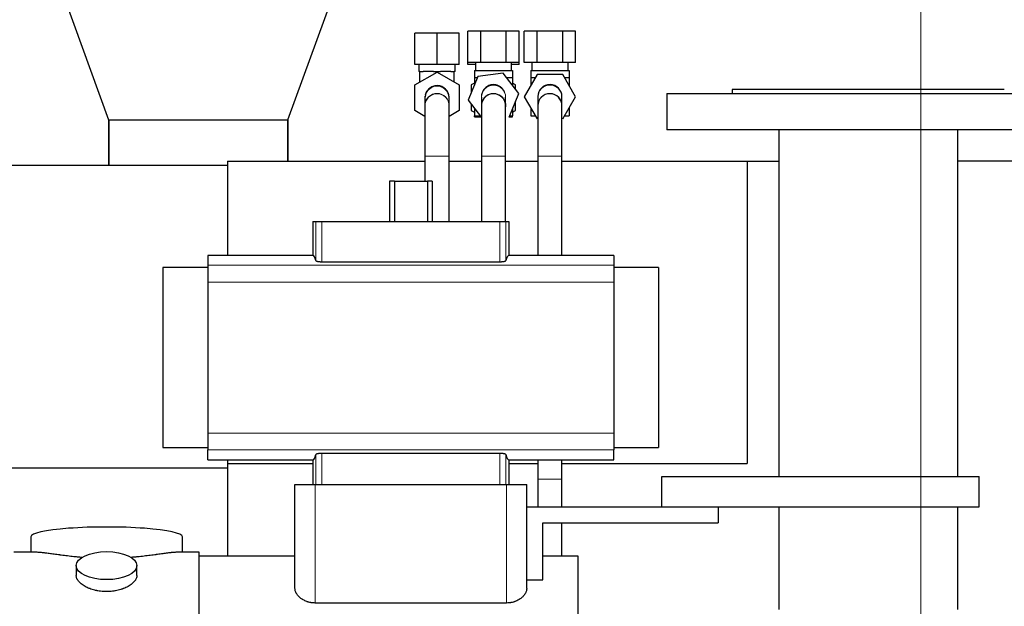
# Model space of a CAD drawing. Header units: inches. Extents: x 0 to 23760, y -13 to 16800.
# Tile 205 of 217: x 19634 to 20122, y 14405 to 14696. Entities that reach past the tile are written whole.
import ezdxf

# ---------------------------------------------------------------- set-up
doc = ezdxf.new("R2010")
doc.units = ezdxf.units.IN
doc.layers.add('254', color=7, linetype='Continuous', true_color=0xffffff)
doc.styles.add('latin_extended', font='simplex.shx')
doc.dimstyles.get("Standard").update_dxf_attribs({"dimtxt": 0.18, "dimasz": 0.18, "dimexe": 0.18, "dimexo": 0.0625, "dimgap": 0.09, "dimtad": 0, "dimtih": 1, "dimtoh": 1, "dimdec": 4, "dimzin": 0, "dimdsep": 46, "dimtxsty": 'Standard', "dimcen": 0.09, "dimadec": 0, "dimazin": 0, "dimtfac": 1, "dimtdec": 4, "dimtofl": 0, "dimtmove": 0, "dimatfit": 3, "dimfxl": 1, "dimtolj": 1, "dimtzin": 0, "dimarcsym": 0})

# ---------------------------------------------------------------- blocks, each defined once
blk = doc.blocks.new('_U7')
at = {"layer": '254', "color": 3, "linetype": 'Continuous', "lineweight": 13, "transparency": 16777216}
for p, q in [((20080.64, 12026.38), (20080.64, 15328.59)), ((20637.53, 14928.59), (20637.53, 15328.59)), ((20220.64, 15288.59), (20497.53, 15288.59))]:
    blk.add_line(p, q, dxfattribs=at)
at = {"layer": '254', "color": 3, "transparency": 16777216}
for points in [[(20220.64, 15311.92), (20220.64, 15265.25), (20080.64, 15288.59)], [(20497.53, 15265.25), (20497.53, 15311.92), (20637.53, 15288.59)]]:
    blk.add_solid(points, dxfattribs=at)
at = {"layer": 'Defpoints', "color": 0, "transparency": 16777216}
for p in [(20637.53, 15288.59), (20637.53, 14888.59), (20080.64, 11986.38)]:
    blk.add_point(p, dxfattribs=at)
at = {"layer": '254', "color": 2, "lineweight": 13, "transparency": 16777216, "insert": (20179.08, 15498.59), "char_height": 140, "attachment_point": 1, "style": 'latin_extended'}
blk.add_mtext('\\A1;557', dxfattribs=at)

msp = doc.modelspace()

# ---------------------------------------------------------------- linework, layer by layer
at = {"layer": '254', "color": 2, "linetype": 'Continuous', "lineweight": 25}
for p, q in [((19652.866, 14713.96), (19677.616, 14645.961)), ((19766.66, 14645.961), (19792.138, 14715.961)), ((19840.638, 14688.853), (19829.638, 14688.853)), ((19829.638, 14673.353), (19829.638, 14688.853)), ((19851.638, 14688.853), (19840.638, 14688.853)), ((19840.638, 14673.353), (19840.638, 14688.853)), ((19851.638, 14673.353), (19851.638, 14688.853)), ((19862.287, 14689.853), (19855.936, 14689.853)), ((19855.936, 14674.353), (19855.936, 14689.853)), ((19874.988, 14689.853), (19862.287, 14689.853)), ((19862.287, 14674.353), (19862.287, 14689.853)), ((19881.339, 14689.853), (19874.988, 14689.853)), ((19874.988, 14674.353), (19874.988, 14689.853)), ((19881.339, 14674.353), (19881.339, 14689.853)), ((19890.287, 14689.853), (19883.936, 14689.853)), ((19883.936, 14674.353), (19883.936, 14689.853)), ((19902.988, 14689.853), (19890.287, 14689.853)), ((19890.287, 14674.353), (19890.287, 14689.853)), ((19909.339, 14689.853), (19902.988, 14689.853)), ((19902.988, 14674.353), (19902.988, 14689.853)), ((19909.339, 14674.353), (19909.339, 14689.853)), ((19840.638, 14673.353), (19829.638, 14673.353)), ((19831.638, 14673.353), (19831.638, 14669.853)), ((19851.638, 14673.353), (19840.638, 14673.353)), ((19849.638, 14669.853), (19849.638, 14673.353)), ((19862.287, 14674.353), (19855.936, 14674.353)), ((19855.936, 14673.353), (19855.936, 14674.353)), ((19859.638, 14673.353), (19855.936, 14673.353)), ((19859.638, 14674.353), (19859.638, 14670.353)), ((19874.988, 14674.353), (19862.287, 14674.353)), ((19881.339, 14674.353), (19874.988, 14674.353)), ((19877.638, 14670.353), (19877.638, 14674.353)), ((19881.339, 14673.353), (19877.638, 14673.353)), ((19881.339, 14673.353), (19881.339, 14674.353)), ((19890.287, 14674.353), (19883.936, 14674.353)), ((19887.638, 14674.353), (19887.638, 14670.353)), ((19902.988, 14674.353), (19890.287, 14674.353)), ((19909.339, 14674.353), (19902.988, 14674.353)), ((19905.638, 14670.353), (19905.638, 14674.353)), ((19829.638, 14663.204), (19840.638, 14669.555)), ((19832.138, 14669.853), (19831.638, 14669.853)), ((19832.138, 14664.647), (19832.138, 14669.853)), ((19832.138, 14669.853), (19833.826, 14669.853)), ((19838.949, 14669.853), (19833.826, 14669.853)), ((19838.949, 14669.853), (19840.638, 14669.853)), ((19840.638, 14669.853), (19842.326, 14669.853)), ((19840.638, 14669.555), (19840.638, 14669.853)), ((19840.638, 14669.555), (19851.638, 14663.204)), ((19847.449, 14669.853), (19842.326, 14669.853)), ((19847.449, 14669.853), (19849.138, 14669.853)), ((19849.638, 14669.853), (19849.138, 14669.853)), ((19849.138, 14664.647), (19849.138, 14669.853)), ((19859.138, 14670.353), (19859.138, 14666.853)), ((19859.138, 14670.353), (19878.138, 14670.353)), ((19873.52, 14669.079), (19860.924, 14667.444)), ((19873.52, 14669.079), (19860.924, 14667.444)), ((19873.52, 14669.079), (19873.52, 14669.079)), ((19881.234, 14658.988), (19873.52, 14669.079)), ((19878.138, 14670.353), (19878.138, 14666.853)), ((19890.287, 14668.353), (19883.936, 14657.353)), ((19890.287, 14668.353), (19883.936, 14657.353)), ((19887.138, 14670.353), (19887.138, 14666.853)), ((19887.138, 14670.353), (19906.138, 14670.353)), ((19902.988, 14668.353), (19890.287, 14668.353)), ((19890.287, 14668.353), (19890.287, 14668.353)), ((19902.989, 14668.353), (19890.287, 14668.353)), ((19902.988, 14668.353), (19902.989, 14668.353)), ((19909.339, 14657.353), (19902.989, 14668.353)), ((19906.138, 14670.353), (19906.138, 14666.853)), ((19860.924, 14667.444), (19856.042, 14655.718)), ((19860.924, 14667.444), (19856.042, 14655.718)), ((19859.138, 14664.07), (19857.638, 14663.204)), ((19859.138, 14666.853), (19860.678, 14666.853)), ((19859.138, 14666.853), (19859.138, 14663.154)), ((19860.924, 14667.444), (19860.924, 14667.444)), ((19875.221, 14666.853), (19878.138, 14666.853)), ((19879.638, 14663.204), (19878.137, 14664.07)), ((19878.138, 14666.853), (19878.138, 14663.038)), ((19887.138, 14666.853), (19889.421, 14666.853)), ((19887.138, 14666.853), (19887.138, 14662.899)), ((19903.854, 14666.853), (19906.138, 14666.853)), ((19906.138, 14666.853), (19906.138, 14662.899)), ((19829.638, 14650.502), (19829.638, 14663.204)), ((19851.638, 14663.204), (19851.638, 14650.502)), ((19857.638, 14663.204), (19857.638, 14659.552)), ((19876.352, 14647.262), (19881.234, 14658.988)), ((19879.638, 14661.076), (19879.638, 14663.204)), ((19954.638, 14658.961), (19954.638, 14640.961)), ((19954.638, 14658.961), (20154.638, 14658.961)), ((19987.138, 14660.961), (19987.138, 14658.961)), ((20122.138, 14660.961), (19987.138, 14660.961)), ((19834.638, 14656.634), (19834.638, 14653.072)), ((19834.669, 14657.469), (19834.669, 14657.469)), ((19846.638, 14653.072), (19846.638, 14656.634)), ((19856.042, 14655.718), (19856.042, 14655.718)), ((19856.042, 14655.718), (19862.641, 14647.085)), ((19856.042, 14655.718), (19862.641, 14647.085)), ((19862.638, 14657.142), (19862.638, 14653.065)), ((19874.638, 14653.065), (19874.638, 14657.142)), ((19879.638, 14650.502), (19879.638, 14655.155)), ((19883.936, 14657.353), (19890.287, 14646.353)), ((19883.936, 14657.353), (19883.936, 14657.353)), ((19883.936, 14657.353), (19890.287, 14646.353)), ((19890.638, 14657.183), (19890.638, 14653.023)), ((19902.638, 14657.186), (19902.637, 14657.224)), ((19902.638, 14653.023), (19902.638, 14657.183)), ((19902.989, 14646.353), (19909.339, 14657.353)), ((19834.638, 14647.615), (19829.638, 14650.502)), ((19834.638, 14653.168), (19834.638, 14653.072)), ((19846.631, 14652.572), (19846.638, 14652.853)), ((19851.638, 14650.502), (19846.637, 14647.615)), ((19857.638, 14653.63), (19857.638, 14650.502)), ((19857.638, 14650.502), (19859.138, 14649.636)), ((19859.138, 14651.668), (19859.138, 14647.853)), ((19878.137, 14649.636), (19879.638, 14650.502)), ((19878.138, 14651.552), (19878.138, 14647.853)), ((19887.138, 14651.808), (19887.138, 14647.853)), ((19906.138, 14651.808), (19906.138, 14647.853)), ((19677.616, 14645.961), (19766.66, 14645.961)), ((19677.688, 14645.961), (19677.688, 14623.353)), ((19677.688, 14623.353), (19677.688, 14645.961)), ((19766.588, 14625.351), (19766.588, 14645.961)), ((19766.588, 14645.961), (19766.588, 14625.351)), ((19859.138, 14647.853), (19862.054, 14647.853)), ((19859.138, 14647.353), (19859.138, 14647.853)), ((19859.138, 14647.353), (19862.436, 14647.353)), ((19876.389, 14647.353), (19878.138, 14647.353)), ((19876.597, 14647.853), (19878.138, 14647.853)), ((19878.138, 14647.353), (19878.138, 14647.853)), ((19887.138, 14647.853), (19889.421, 14647.853)), ((19890.287, 14646.353), (19890.287, 14646.353)), ((19903.854, 14647.853), (19906.138, 14647.853)), ((20154.638, 14640.961), (19954.638, 14640.961)), ((20010.188, 14640.961), (20010.188, 14468.961)), ((20099.088, 14468.961), (20099.088, 14640.961)), ((19736.638, 14625.353), (19834.641, 14625.353)), ((19736.638, 14625.353), (19736.638, 14578.624)), ((19834.638, 14627.853), (19834.638, 14615.41)), ((19846.638, 14595.461), (19846.638, 14627.853)), ((19846.639, 14625.353), (19862.641, 14625.353)), ((19862.638, 14627.853), (19862.638, 14595.46)), ((19862.638, 14627.853), (19862.638, 14625.352)), ((19874.634, 14625.353), (19890.637, 14625.353)), ((19874.638, 14595.46), (19874.638, 14627.853)), ((19874.638, 14625.352), (19874.638, 14627.853)), ((19890.638, 14627.853), (19890.638, 14578.625)), ((19902.634, 14625.353), (19994.478, 14625.353)), ((19902.635, 14627.853), (19902.638, 14627.853)), ((19902.638, 14578.625), (19902.638, 14627.853)), ((19994.478, 14625.353), (20010.188, 14625.353)), ((19994.478, 14625.353), (19994.478, 14475.353)), ((20219.845, 14625.353), (20099.091, 14625.353)), ((16377.138, 14623.353), (19736.593, 14623.353)), ((19819.453, 14615.411), (19817.086, 14615.411)), ((19817.086, 14615.411), (19817.086, 14595.461)), ((19819.453, 14615.411), (19835.822, 14615.411)), ((19819.453, 14615.411), (19819.453, 14595.461)), ((19838.189, 14615.411), (19835.822, 14615.411)), ((19835.822, 14615.411), (19835.822, 14595.461)), ((19838.189, 14615.411), (19838.189, 14595.461)), ((19779.065, 14595.461), (19780.489, 14595.461)), ((19779.065, 14595.461), (19779.065, 14578.624)), ((19780.489, 14595.461), (19783.481, 14595.461)), ((19783.481, 14595.461), (19871.795, 14595.461)), ((19871.795, 14595.461), (19874.786, 14595.461)), ((19874.786, 14595.461), (19876.21, 14595.461)), ((19876.21, 14595.461), (19876.21, 14578.624)), ((19779.065, 14578.624), (19726.888, 14578.624)), ((19726.888, 14578.624), (19726.888, 14573.739)), ((19783.481, 14575.515), (19871.795, 14575.515)), ((19928.388, 14578.624), (19876.21, 14578.624)), ((19928.388, 14578.624), (19928.388, 14573.739)), ((19726.888, 14572.575), (19704.483, 14572.575)), ((19704.483, 14572.575), (19704.483, 14483.346)), ((19726.888, 14573.739), (19726.888, 14565.451)), ((19928.388, 14573.739), (19928.388, 14565.451)), ((19950.483, 14572.575), (19928.388, 14572.575)), ((19950.483, 14572.575), (19950.483, 14483.346)), ((19726.888, 14565.451), (19726.888, 14490.47)), ((19928.388, 14565.451), (19928.388, 14490.47)), ((19726.888, 14490.47), (19726.888, 14482.182)), ((19928.388, 14490.47), (19928.388, 14482.182)), ((19704.483, 14483.346), (19726.888, 14483.346)), ((19928.388, 14483.346), (19950.483, 14483.346)), ((19726.888, 14477.297), (19726.888, 14482.182)), ((19871.795, 14480.406), (19783.481, 14480.406)), ((19928.388, 14477.297), (19928.388, 14482.182)), ((16377.138, 14473.353), (19736.593, 14473.353)), ((19726.888, 14477.297), (19779.065, 14477.297)), ((19736.638, 14477.299), (19736.638, 14475.353)), ((19736.638, 14475.353), (19779.068, 14475.353)), ((19736.638, 14475.353), (19736.638, 14429.46)), ((19779.065, 14477.297), (19779.065, 14464.961)), ((19876.21, 14477.297), (19928.388, 14477.297)), ((19876.21, 14477.297), (19876.21, 14464.961)), ((19876.21, 14475.353), (19890.637, 14475.353)), ((19902.634, 14475.353), (19994.478, 14475.353)), ((19952.138, 14468.961), (20109.638, 14468.961)), ((19952.138, 14453.961), (19952.138, 14468.961)), ((20109.638, 14453.961), (20109.638, 14468.961)), ((19770.138, 14464.961), (19780.138, 14464.961)), ((19770.138, 14413.455), (19770.138, 14464.961)), ((19780.138, 14464.961), (19875.138, 14464.961)), ((19875.138, 14464.961), (19885.138, 14464.961)), ((19885.138, 14413.455), (19885.138, 14464.961)), ((19885.138, 14453.961), (19952.138, 14453.961)), ((19952.138, 14453.961), (20109.638, 14453.961)), ((19980.138, 14453.961), (19980.138, 14445.961)), ((20010.188, 14453.963), (20010.188, 14402.961)), ((20099.088, 14402.961), (20099.088, 14453.963)), ((19893.138, 14445.961), (19980.138, 14445.961)), ((19893.138, 14417.79), (19893.138, 14445.961)), ((19638.998, 14439.011), (19638.998, 14431.391)), ((19714.277, 14431.391), (19714.277, 14439.011)), ((19641.984, 14431.391), (19630.638, 14431.391)), ((19722.638, 14431.391), (19711.341, 14431.391)), ((19722.638, 14331.555), (19722.638, 14431.391)), ((19770.138, 14429.461), (19722.638, 14429.461)), ((19910.638, 14429.461), (19893.138, 14429.461)), ((19910.638, 14224.461), (19910.638, 14429.461)), ((19661.59, 14424.758), (19661.59, 14419.793)), ((19691.685, 14419.815), (19691.685, 14424.758)), ((19885.138, 14417.79), (19893.138, 14417.79)), ((19875.138, 14406.215), (19780.138, 14406.215))]:
    msp.add_line(p, q, dxfattribs=at)
at = {"layer": '254', "color": 110, "linetype": 'Continuous', "lineweight": 13}
for p, q in [((19846.637, 14652.98), (19846.638, 14653.072)), ((19862.647, 14653.395), (19862.639, 14653.175)), ((19846.638, 14627.853), (19834.638, 14627.853)), ((19874.638, 14627.853), (19862.638, 14627.853)), ((19890.638, 14627.853), (19902.638, 14627.853)), ((19780.489, 14595.461), (19780.489, 14576.081)), ((19783.481, 14595.461), (19783.481, 14575.515)), ((19871.795, 14595.461), (19871.795, 14575.515)), ((19874.786, 14595.461), (19874.786, 14576.081)), ((19726.888, 14573.739), (19928.388, 14573.739)), ((19726.888, 14565.451), (19928.388, 14565.451)), ((19726.888, 14490.47), (19928.388, 14490.47)), ((19726.888, 14482.182), (19928.388, 14482.182)), ((19780.489, 14479.84), (19780.489, 14464.961)), ((19783.481, 14480.406), (19783.481, 14464.961)), ((19871.795, 14480.406), (19871.795, 14464.961)), ((19874.786, 14479.84), (19874.786, 14464.961)), ((19780.138, 14406.215), (19780.138, 14464.961)), ((19875.138, 14406.215), (19875.138, 14464.961)), ((19890.637, 14467.639), (19902.637, 14467.64))]:
    msp.add_line(p, q, dxfattribs=at)
for centre, start, end in [((19840.638, 14652.853), 0, 180), ((19840.638, 14652.853), 0, 179.10562), ((19840.638, 14656.853), 175.635, 182.12062), ((19868.638, 14652.853), 174.51563, 180)]:
    msp.add_arc(centre, 6, start, end, dxfattribs=at)
at = {"layer": '254', "color": 2, "linetype": 'Continuous', "lineweight": 25}
for centre, start, end in [((19840.638, 14656.853), 1.6875, 175.635), ((19868.638, 14652.853), 90, 174.52125), ((19868.638, 14657.353), 90, 106.26188), ((19868.638, 14652.853), 358.17188, 90), ((19896.638, 14657.353), 0, 178.9875), ((19896.638, 14652.853), 0, 178.9875), ((19840.638, 14656.853), 174.11063, 182.16562)]:
    msp.add_arc(centre, 6, start, end, dxfattribs=at)
at = {"layer": '254', "color": 110, "linetype": 'Continuous', "lineweight": 13}
for centre, major_axis, ratio, start_param, end_param in [((19840.638, 14656.634), (6, 0), 0.9912277, 0, 3.1415927), ((19840.638, 14653.072), (6, 0), 0.9912277, 0, 3.1241175), ((19868.638, 14657.142), (-6, 0), 0.9915474, 4.712389, 6.2831853), ((19868.638, 14653.065), (-6, 0), 0.9915474, 4.712389, 5.6387661), ((19868.638, 14657.142), (-6, 0), 0.9915474, 3.1414945, 4.712389), ((19868.638, 14653.065), (-6, 0), 0.9915474, 3.3928219, 4.712389), ((19896.638, 14657.183), (6, 0), 0.9932075, 0.0000982, 3.1415927), ((19896.638, 14653.023), (6, 0), 0.9932075, 0.0007854, 3.1402182), ((19868.638, 14653.065), (-6, 0), 0.9915474, 3.1387456, 3.2158128)]:
    msp.add_ellipse(centre, major_axis=major_axis, ratio=ratio, start_param=start_param, end_param=end_param, dxfattribs=at)
at = {"layer": '254', "color": 2, "linetype": 'Continuous', "lineweight": 25}
for centre, major_axis, ratio, start_param, end_param in [((19779.065, 14432.327), (0, 146.297), 0.0524078, 6.096446, 6.2831853), ((19876.21, 14432.327), (0, 146.297), 0.0524078, 0, 0.1867393), ((19779.065, 14623.594), (0, 146.297), 0.0524078, 3.1415927, 3.3283319), ((19876.21, 14623.594), (0, 146.297), 0.0524078, 2.9548534, 3.1415927), ((19676.638, 14439.011), (37.64, 0), 0.1305262, 0, 3.1415927)]:
    msp.add_ellipse(centre, major_axis=major_axis, ratio=ratio, start_param=start_param, end_param=end_param, dxfattribs=at)
msp.add_ellipse((19676.638, 14424.758), major_axis=(15.048, 0), ratio=0.4617486, dxfattribs=at)
for points, knots in [([(19846.446, 14658.352), (19846.315, 14658.854), (19845.951, 14659.765), (19845.102, 14660.937), (19844.087, 14661.813), (19842.957, 14662.429), (19841.731, 14662.794), (19840.435, 14662.89), (19839.155, 14662.706), (19837.632, 14662.142), (19836.127, 14660.992), (19835.166, 14659.462), (19834.858, 14658.483), (19834.781, 14658.135)], [0, 0, 0, 0, 0.095191, 0.1851528, 0.267905, 0.3451655, 0.4249968, 0.506377, 0.5873324, 0.6659445, 0.8094975, 0.9334664, 1, 1, 1, 1]), ([(19846.602, 14656.441), (19846.631, 14656.729), (19846.649, 14657.407), (19846.453, 14658.47), (19846.027, 14659.568), (19845.611, 14660.217), (19845.372, 14660.522)], [0, 0, 0, 0, 0.1956295, 0.4655249, 0.7352642, 1, 1, 1, 1]), ([(19866.961, 14663.104), (19866.925, 14663.097), (19866.508, 14663.013), (19865.77, 14662.65), (19864.541, 14661.846), (19863.436, 14660.522), (19862.871, 14659.088), (19862.711, 14658.222), (19862.678, 14657.932)], [0, 0, 0, 0, 0.0143481, 0.1652242, 0.3119492, 0.594672, 0.8656792, 1, 1, 1, 1]), ([(19874.289, 14659.239), (19874.182, 14659.55), (19873.837, 14660.349), (19873.034, 14661.479), (19871.854, 14662.467), (19870.56, 14663.075), (19869.468, 14663.338), (19868.828, 14663.335), (19868.626, 14663.322)], [0, 0, 0, 0, 0.1311896, 0.346636, 0.5555477, 0.7492971, 0.9219321, 1, 1, 1, 1]), ([(19874.327, 14654.763), (19874.413, 14654.506), (19874.624, 14653.695), (19874.661, 14652.851), (19874.611, 14652.304)], [0, 0, 0, 0, 0.3241918, 1, 1, 1, 1]), ([(19834.638, 14652.95), (19834.638, 14652.905), (19834.638, 14651.669), (19834.638, 14646.071), (19834.638, 14637.638), (19834.638, 14631.299), (19834.638, 14627.853)], [0, 0, 0, 0, 0.2499704, 0.5, 0.7500296, 1, 1, 1, 1]), ([(19846.637, 14627.853), (19846.637, 14631.274), (19846.637, 14637.564), (19846.637, 14645.931), (19846.637, 14651.487), (19846.637, 14652.713), (19846.637, 14652.756)], [0, 0, 0, 0, 0.2500068, 0.5, 0.7499932, 1, 1, 1, 1]), ([(19862.647, 14653.185), (19862.645, 14653.114), (19862.643, 14651.82), (19862.64, 14646.134), (19862.638, 14637.644), (19862.638, 14631.295), (19862.638, 14627.853)], [0, 0, 0, 0, 0.2510854, 0.5015299, 0.7511787, 1, 1, 1, 1]), ([(19874.638, 14627.853), (19874.637, 14631.279), (19874.637, 14637.559), (19874.635, 14645.869), (19874.632, 14651.337), (19874.63, 14652.505), (19874.628, 14652.522)], [0, 0, 0, 0, 0.2511724, 0.5015517, 0.7511234, 1, 1, 1, 1]), ([(19890.639, 14652.963), (19890.638, 14652.908), (19890.638, 14651.654), (19890.638, 14646.04), (19890.638, 14637.611), (19890.638, 14631.287), (19890.638, 14627.853)], [0, 0, 0, 0, 0.2504156, 0.50059, 0.7504574, 1, 1, 1, 1]), ([(19902.638, 14627.853), (19902.638, 14631.286), (19902.638, 14637.592), (19902.637, 14645.963), (19902.637, 14651.489), (19902.637, 14652.701), (19902.637, 14652.743)], [0, 0, 0, 0, 0.2508871, 0.5014934, 0.751791, 1, 1, 1, 1]), ([(19846.637, 14627.853), (19846.637, 14631.274), (19846.637, 14637.564), (19846.637, 14644.243), (19846.637, 14647.221), (19846.637, 14647.982)], [0, 0, 0, 0, 0.4176134, 0.8352038, 1, 1, 1, 1]), ([(19862.638, 14647.703), (19862.638, 14647.532), (19862.638, 14645.846), (19862.638, 14641.949), (19862.638, 14635.187), (19862.638, 14630.377), (19862.638, 14627.853)], [0, 0, 0, 0, 0.0370557, 0.3581265, 0.6789988, 1, 1, 1, 1]), ([(19874.638, 14627.853), (19874.638, 14630.377), (19874.638, 14635.187), (19874.638, 14641.949), (19874.638, 14645.846), (19874.638, 14647.532), (19874.638, 14647.703)], [0, 0, 0, 0, 0.3210012, 0.6418735, 0.9629443, 1, 1, 1, 1]), ([(19780.489, 14576.081), (19780.494, 14576.063), (19780.503, 14576.045), (19780.524, 14576.019), (19780.532, 14576.01), (19780.55, 14575.992), (19780.56, 14575.983), (19780.594, 14575.956), (19780.621, 14575.939), (19780.668, 14575.913), (19780.684, 14575.904), (19780.72, 14575.887), (19780.739, 14575.878), (19780.798, 14575.853), (19780.841, 14575.836), (19780.913, 14575.812), (19780.937, 14575.804), (19780.989, 14575.788), (19781.015, 14575.78), (19781.097, 14575.757), (19781.214, 14575.727), (19781.344, 14575.7), (19781.446, 14575.68), (19781.498, 14575.67), (19781.553, 14575.661), (19781.59, 14575.655), (19781.608, 14575.651), (19781.702, 14575.636), (19781.857, 14575.614), (19782.102, 14575.584), (19782.274, 14575.568), (19782.407, 14575.557), (19782.452, 14575.553), (19782.543, 14575.547), (19782.588, 14575.544), (19782.726, 14575.535), (19782.911, 14575.526), (19783.099, 14575.52), (19783.289, 14575.516), (19783.384, 14575.515), (19783.481, 14575.515)], [0, 0, 0, 0, 0.0625, 0.0625, 0.09375, 0.09375, 0.125, 0.125, 0.1875, 0.1875, 0.21875, 0.21875, 0.25, 0.25, 0.3125, 0.3125, 0.34375, 0.34375, 0.375, 0.375, 0.4375, 0.5, 0.5, 0.53125, 0.546875, 0.546875, 0.5625, 0.5625, 0.625, 0.6875, 0.75, 0.75, 0.78125, 0.78125, 0.8125, 0.8125, 0.875, 0.9375, 0.9375, 1, 1, 1, 1]), ([(19871.795, 14575.515), (19871.891, 14575.515), (19871.987, 14575.516), (19872.177, 14575.52), (19872.365, 14575.526), (19872.55, 14575.535), (19872.688, 14575.544), (19872.734, 14575.547), (19872.825, 14575.553), (19872.87, 14575.557), (19873.003, 14575.568), (19873.09, 14575.576), (19873.218, 14575.59), (19873.26, 14575.595), (19873.343, 14575.605), (19873.383, 14575.61), (19873.503, 14575.626), (19873.657, 14575.649), (19873.799, 14575.674), (19873.902, 14575.694), (19873.936, 14575.701), (19873.985, 14575.711), (19874.001, 14575.715), (19874.033, 14575.722), (19874.112, 14575.74), (19874.242, 14575.774), (19874.394, 14575.821), (19874.481, 14575.854), (19874.53, 14575.875), (19874.539, 14575.88), (19874.558, 14575.888), (19874.585, 14575.901), (19874.61, 14575.914), (19874.656, 14575.94), (19874.709, 14575.975), (19874.745, 14576.01), (19874.772, 14576.045), (19874.781, 14576.063), (19874.786, 14576.081)], [0, 0, 0, 0, 0.0625, 0.0625, 0.125, 0.1875, 0.1875, 0.21875, 0.21875, 0.25, 0.25, 0.3125, 0.3125, 0.34375, 0.34375, 0.375, 0.375, 0.4375, 0.5, 0.5, 0.53125, 0.53125, 0.546875, 0.546875, 0.5625, 0.625, 0.6875, 0.75, 0.75, 0.765625, 0.765625, 0.78125, 0.8125, 0.8125, 0.875, 0.9375, 0.9375, 1, 1, 1, 1]), ([(19783.481, 14480.406), (19783.384, 14480.406), (19783.288, 14480.405), (19783.098, 14480.401), (19782.91, 14480.395), (19782.725, 14480.386), (19782.587, 14480.377), (19782.541, 14480.374), (19782.45, 14480.368), (19782.405, 14480.364), (19782.272, 14480.353), (19782.185, 14480.345), (19782.057, 14480.331), (19782.015, 14480.326), (19781.932, 14480.316), (19781.892, 14480.311), (19781.772, 14480.295), (19781.618, 14480.272), (19781.476, 14480.247), (19781.373, 14480.227), (19781.34, 14480.22), (19781.29, 14480.21), (19781.274, 14480.206), (19781.242, 14480.199), (19781.164, 14480.181), (19781.033, 14480.147), (19780.881, 14480.1), (19780.795, 14480.067), (19780.745, 14480.046), (19780.736, 14480.041), (19780.717, 14480.033), (19780.69, 14480.02), (19780.665, 14480.007), (19780.619, 14479.981), (19780.566, 14479.946), (19780.531, 14479.911), (19780.503, 14479.876), (19780.494, 14479.858), (19780.489, 14479.84)], [0, 0, 0, 0, 0.0625, 0.0625, 0.125, 0.1875, 0.1875, 0.21875, 0.21875, 0.25, 0.25, 0.3125, 0.3125, 0.34375, 0.34375, 0.375, 0.375, 0.4375, 0.5, 0.5, 0.53125, 0.53125, 0.546875, 0.546875, 0.5625, 0.625, 0.6875, 0.75, 0.75, 0.765625, 0.765625, 0.78125, 0.8125, 0.8125, 0.875, 0.9375, 0.9375, 1, 1, 1, 1]), ([(19874.786, 14479.84), (19874.781, 14479.858), (19874.772, 14479.876), (19874.751, 14479.902), (19874.743, 14479.911), (19874.725, 14479.929), (19874.715, 14479.938), (19874.681, 14479.965), (19874.654, 14479.982), (19874.607, 14480.008), (19874.591, 14480.017), (19874.555, 14480.034), (19874.537, 14480.043), (19874.477, 14480.068), (19874.434, 14480.085), (19874.363, 14480.109), (19874.338, 14480.117), (19874.286, 14480.133), (19874.26, 14480.141), (19874.178, 14480.164), (19874.061, 14480.194), (19873.932, 14480.221), (19873.829, 14480.241), (19873.777, 14480.251), (19873.722, 14480.26), (19873.686, 14480.267), (19873.667, 14480.27), (19873.573, 14480.285), (19873.419, 14480.307), (19873.173, 14480.337), (19873.001, 14480.353), (19872.868, 14480.364), (19872.823, 14480.368), (19872.732, 14480.374), (19872.687, 14480.377), (19872.549, 14480.386), (19872.364, 14480.395), (19872.176, 14480.401), (19871.987, 14480.405), (19871.891, 14480.406), (19871.795, 14480.406)], [0, 0, 0, 0, 0.0625, 0.0625, 0.09375, 0.09375, 0.125, 0.125, 0.1875, 0.1875, 0.21875, 0.21875, 0.25, 0.25, 0.3125, 0.3125, 0.34375, 0.34375, 0.375, 0.375, 0.4375, 0.5, 0.5, 0.53125, 0.546875, 0.546875, 0.5625, 0.5625, 0.625, 0.6875, 0.75, 0.75, 0.78125, 0.78125, 0.8125, 0.8125, 0.875, 0.9375, 0.9375, 1, 1, 1, 1]), ([(19890.637, 14477.3), (19890.637, 14477.268), (19890.637, 14475.723), (19890.637, 14472.537), (19890.637, 14469.296), (19890.637, 14467.639)], [0, 0, 0, 0, 0.0106051, 0.5052622, 1, 1, 1, 1]), ([(19902.637, 14467.64), (19902.637, 14469.297), (19902.637, 14472.54), (19902.637, 14475.727), (19902.637, 14477.27), (19902.637, 14477.3)], [0, 0, 0, 0, 0.4950882, 0.9901603, 1, 1, 1, 1]), ([(19664.765, 14428.802), (19664.763, 14428.802), (19664.761, 14428.802), (19664.685, 14428.808), (19664.611, 14428.814), (19664.463, 14428.826), (19664.243, 14428.844), (19663.437, 14428.911), (19662.142, 14429.028), (19660.46, 14429.195), (19658.823, 14429.372), (19657.229, 14429.557), (19655.68, 14429.747), (19654.676, 14429.876), (19654.058, 14429.957), (19653.935, 14429.973), (19653.69, 14430.005), (19653.325, 14430.053), (19652.966, 14430.101), (19652.256, 14430.196), (19651.332, 14430.321), (19650.011, 14430.502), (19648.753, 14430.673), (19647.559, 14430.832), (19646.805, 14430.928), (19646.256, 14430.996), (19645.985, 14431.03), (19645.721, 14431.061), (19645.546, 14431.081), (19645.459, 14431.091), (19645.029, 14431.141), (19644.37, 14431.212), (19643.461, 14431.296), (19642.633, 14431.356), (19641.996, 14431.384), (19641.641, 14431.39), (19641.518, 14431.39)], [0, 0, 0, 0, 0.0002215, 0.0002215, 0.0071429, 0.0071429, 0.0140642, 0.027907, 0.083278, 0.1386489, 0.1940199, 0.2493909, 0.3047619, 0.3601329, 0.3601329, 0.3739756, 0.3739756, 0.3878184, 0.4155039, 0.4155039, 0.4708749, 0.5262458, 0.5816168, 0.6369878, 0.6923588, 0.6923588, 0.7200443, 0.733887, 0.733887, 0.7477298, 0.7477298, 0.8031008, 0.8584718, 0.9138427, 0.9692137, 1, 1, 1, 1]), ([(19711.762, 14431.39), (19711.638, 14431.39), (19711.281, 14431.384), (19710.64, 14431.356), (19709.807, 14431.296), (19709.197, 14431.239), (19708.798, 14431.199), (19708.717, 14431.19), (19708.554, 14431.173), (19708.308, 14431.147), (19708.056, 14431.119), (19707.542, 14431.06), (19706.834, 14430.975), (19705.706, 14430.83), (19704.512, 14430.671), (19703.25, 14430.5), (19702.365, 14430.379), (19701.683, 14430.286), (19701.338, 14430.239), (19700.986, 14430.192), (19700.751, 14430.16), (19700.632, 14430.144), (19700.038, 14430.065), (19699.07, 14429.937), (19697.573, 14429.745), (19696.029, 14429.555), (19694.438, 14429.371), (19692.8, 14429.193), (19691.676, 14429.082), (19690.82, 14429.001), (19690.389, 14428.961), (19689.954, 14428.923), (19689.735, 14428.904), (19689.662, 14428.897), (19689.516, 14428.885), (19689.229, 14428.86), (19688.941, 14428.837), (19688.726, 14428.819)], [0, 0, 0, 0, 0.0313476, 0.0871263, 0.142905, 0.1986836, 0.1986836, 0.2126283, 0.2126283, 0.226573, 0.2544623, 0.2544623, 0.310241, 0.3660196, 0.4217983, 0.477577, 0.5333556, 0.5333556, 0.561245, 0.5751896, 0.5751896, 0.5891343, 0.5891343, 0.644913, 0.7006917, 0.7564703, 0.812249, 0.8680277, 0.9238063, 0.9238063, 0.9516957, 0.9656403, 0.9656403, 0.9726127, 0.9726127, 0.979585, 1, 1, 1, 1]), ([(19676.638, 14411.883), (19676.14, 14411.883), (19675.646, 14411.898), (19674.667, 14411.955), (19674.182, 14411.998), (19673.22, 14412.111), (19672.742, 14412.181), (19672.151, 14412.287), (19671.974, 14412.32), (19671.798, 14412.355), (19671.68, 14412.378), (19671.622, 14412.39), (19671.33, 14412.452), (19671.099, 14412.504), (19670.416, 14412.669), (19669.972, 14412.791), (19669.108, 14413.058), (19668.688, 14413.203), (19668.075, 14413.437), (19667.874, 14413.517), (19667.576, 14413.643), (19667.477, 14413.685), (19667.331, 14413.75), (19667.282, 14413.771), (19667.185, 14413.815), (19666.752, 14414.013), (19666.343, 14414.221), (19665.65, 14414.605), (19665.321, 14414.805), (19664.699, 14415.217), (19664.406, 14415.43), (19664.062, 14415.705), (19663.994, 14415.76), (19663.861, 14415.872), (19663.796, 14415.928), (19663.605, 14416.096), (19663.484, 14416.209), (19663.136, 14416.549), (19662.926, 14416.779), (19662.551, 14417.242), (19662.385, 14417.476), (19662.17, 14417.829), (19662.104, 14417.947), (19662.028, 14418.095), (19662.013, 14418.125), (19661.985, 14418.185), (19661.971, 14418.214), (19661.93, 14418.304), (19661.904, 14418.363), (19661.783, 14418.659), (19661.711, 14418.893), (19661.614, 14419.357), (19661.59, 14419.586), (19661.59, 14419.816), (19661.59, 14419.819), (19661.59, 14419.823)], [0, 0, 0, 0, 0.0624454, 0.0624454, 0.1248907, 0.1248907, 0.1873361, 0.1873361, 0.2029474, 0.2107531, 0.2107531, 0.2185588, 0.2185588, 0.2497814, 0.2497814, 0.3122268, 0.3122268, 0.3746722, 0.3746722, 0.4058948, 0.4058948, 0.4215062, 0.4215062, 0.4293119, 0.4293119, 0.4371175, 0.4995629, 0.4995629, 0.5620082, 0.5620082, 0.6244536, 0.6244536, 0.6400649, 0.6400649, 0.6556763, 0.6556763, 0.686899, 0.686899, 0.7493443, 0.7493443, 0.8117897, 0.8117897, 0.8430124, 0.8430124, 0.850818, 0.850818, 0.8586237, 0.8586237, 0.874235, 0.874235, 0.9366804, 0.9366804, 0.9991258, 0.9991258, 1, 1, 1, 1]), ([(19691.685, 14419.819), (19691.686, 14419.591), (19691.661, 14419.361), (19691.566, 14418.898), (19691.494, 14418.665), (19691.303, 14418.196), (19691.184, 14417.96), (19691.005, 14417.664), (19690.968, 14417.605), (19690.91, 14417.516), (19690.89, 14417.487), (19690.85, 14417.428), (19690.747, 14417.28), (19690.636, 14417.133), (19690.353, 14416.784), (19690.144, 14416.554), (19689.682, 14416.102), (19689.431, 14415.879), (19689.021, 14415.551), (19688.88, 14415.443), (19688.659, 14415.282), (19688.584, 14415.229), (19688.431, 14415.122), (19688.354, 14415.07), (19687.962, 14414.809), (19687.632, 14414.609), (19686.94, 14414.225), (19686.578, 14414.041), (19685.821, 14413.69), (19685.426, 14413.523), (19684.964, 14413.346), (19684.912, 14413.327), (19684.808, 14413.288), (19684.756, 14413.269), (19684.599, 14413.212), (19684.283, 14413.1), (19683.961, 14412.995), (19683.311, 14412.794), (19682.869, 14412.671), (19681.964, 14412.452), (19681.502, 14412.355), (19680.795, 14412.228), (19680.557, 14412.189), (19680.196, 14412.135), (19680.074, 14412.118), (19679.832, 14412.086), (19679.711, 14412.07), (19679.103, 14411.999), (19678.614, 14411.955), (19677.63, 14411.898), (19677.135, 14411.883), (19676.638, 14411.883)], [0, 0, 0, 0, 0.0621483, 0.0621483, 0.1246718, 0.1246718, 0.1871952, 0.1871952, 0.2028261, 0.2028261, 0.2106415, 0.2106415, 0.2184569, 0.2497186, 0.2497186, 0.3122421, 0.3122421, 0.3747655, 0.3747655, 0.4060273, 0.4060273, 0.4216581, 0.4216581, 0.437289, 0.437289, 0.4998124, 0.4998124, 0.5623359, 0.5623359, 0.6248593, 0.6248593, 0.6326748, 0.6326748, 0.6404902, 0.6404902, 0.656121, 0.6873828, 0.6873828, 0.7499062, 0.7499062, 0.8124297, 0.8124297, 0.8436914, 0.8436914, 0.8593222, 0.8593222, 0.8749531, 0.8749531, 0.9374766, 0.9374766, 1, 1, 1, 1]), ([(19780.138, 14406.215), (19779.774, 14406.215), (19779.411, 14406.231), (19778.956, 14406.272), (19778.865, 14406.281), (19778.683, 14406.302), (19778.593, 14406.313), (19778.323, 14406.349), (19778.146, 14406.378), (19777.619, 14406.473), (19777.276, 14406.551), (19776.772, 14406.688), (19776.606, 14406.738), (19776.361, 14406.816), (19776.279, 14406.843), (19776.117, 14406.899), (19776.038, 14406.928), (19775.642, 14407.073), (19775.339, 14407.2), (19774.756, 14407.473), (19774.476, 14407.619), (19774.174, 14407.793), (19774.14, 14407.812), (19774.074, 14407.851), (19774.041, 14407.871), (19773.942, 14407.93), (19773.748, 14408.05), (19773.562, 14408.174), (19773.2, 14408.424), (19772.972, 14408.597), (19772.541, 14408.952), (19772.339, 14409.135), (19772.101, 14409.369), (19772.055, 14409.416), (19771.963, 14409.51), (19771.828, 14409.653), (19771.7, 14409.796), (19771.456, 14410.085), (19771.307, 14410.279), (19771.035, 14410.671), (19770.912, 14410.868), (19770.748, 14411.167), (19770.696, 14411.266), (19770.624, 14411.417), (19770.589, 14411.492), (19770.555, 14411.568), (19770.534, 14411.618), (19770.523, 14411.643), (19770.429, 14411.87), (19770.36, 14412.071), (19770.249, 14412.47), (19770.166, 14412.867), (19770.138, 14413.26), (19770.138, 14413.455)], [0, 0, 0, 0, 0.0625, 0.0625, 0.078125, 0.078125, 0.09375, 0.09375, 0.125, 0.125, 0.1875, 0.1875, 0.21875, 0.21875, 0.234375, 0.234375, 0.25, 0.25, 0.3125, 0.3125, 0.375, 0.375, 0.3828125, 0.3828125, 0.390625, 0.390625, 0.40625, 0.4375, 0.4375, 0.5, 0.5, 0.5625, 0.5625, 0.578125, 0.578125, 0.59375, 0.625, 0.625, 0.6875, 0.6875, 0.75, 0.75, 0.78125, 0.78125, 0.796875, 0.8046875, 0.8046875, 0.8125, 0.8125, 0.875, 0.875, 0.9375, 1, 1, 1, 1]), ([(19885.138, 14413.455), (19885.138, 14413.257), (19885.123, 14413.059), (19885.067, 14412.662), (19884.983, 14412.265), (19884.845, 14411.867), (19884.68, 14411.469), (19884.584, 14411.27), (19884.419, 14410.971), (19884.361, 14410.871), (19884.284, 14410.746), (19884.268, 14410.721), (19884.236, 14410.672), (19884.22, 14410.647), (19884.171, 14410.572), (19884.137, 14410.523), (19883.966, 14410.276), (19883.816, 14410.081), (19883.492, 14409.699), (19883.318, 14409.51), (19882.942, 14409.141), (19882.742, 14408.96), (19882.313, 14408.605), (19882.085, 14408.431), (19881.811, 14408.241), (19881.78, 14408.22), (19881.719, 14408.178), (19881.625, 14408.116), (19881.405, 14407.973), (19881.209, 14407.854), (19880.808, 14407.624), (19880.529, 14407.478), (19879.947, 14407.205), (19879.643, 14407.077), (19879.245, 14406.93), (19879.165, 14406.902), (19879.003, 14406.846), (19878.759, 14406.764), (19878.511, 14406.691), (19878.007, 14406.553), (19877.664, 14406.474), (19877.136, 14406.378), (19876.957, 14406.35), (19876.732, 14406.319), (19876.686, 14406.314), (19876.595, 14406.302), (19876.55, 14406.297), (19876.413, 14406.281), (19876.322, 14406.272), (19875.867, 14406.231), (19875.502, 14406.215), (19875.138, 14406.215)], [0, 0, 0, 0, 0.0625, 0.0625, 0.125, 0.1875, 0.1875, 0.25, 0.25, 0.28125, 0.28125, 0.2890625, 0.2890625, 0.296875, 0.296875, 0.3125, 0.3125, 0.375, 0.375, 0.4375, 0.4375, 0.5, 0.5, 0.5625, 0.5625, 0.5703125, 0.5703125, 0.578125, 0.59375, 0.625, 0.625, 0.6875, 0.6875, 0.75, 0.75, 0.765625, 0.765625, 0.78125, 0.8125, 0.8125, 0.875, 0.875, 0.90625, 0.90625, 0.9140625, 0.9140625, 0.921875, 0.921875, 0.9375, 0.9375, 1, 1, 1, 1])]:
    msp.add_open_spline(points, degree=3, knots=knots, dxfattribs=at)
for points in [[(19834.675, 14657.309), (19834.68, 14657.569)], [(19890.639, 14657.463), (19890.638, 14657.181)], [(19890.637, 14467.639), (19890.638, 14453.96)], [(19902.637, 14453.96), (19902.637, 14467.64)], [(19902.638, 14429.462), (19902.638, 14445.96)]]:
    msp.add_open_spline(points, degree=1, dxfattribs=at)

# ---------------------------------------------------------------- dimensions: what is measured, and where the dimension line sits
at = {"layer": '254', "color": 2, "linetype": 'Continuous', "lineweight": 13}
dim = msp.add_linear_dim(base=(20637.531, 15288.588), p1=(20080.638, 11986.377), p2=(20637.531, 14888.588), dimstyle='Standard', override={"dimscale": 40, "dimtxt": 3.5, "dimasz": 3.5, "dimexe": 1, "dimexo": 1, "dimgap": 1.75, "dimtad": 1, "dimtih": 1, "dimtoh": 0, "dimdec": 0, "dimlfac": 1, "dimzin": 8, "dimdsep": 46, "dimlunit": 2, "dimtxsty": 'latin_extended', "dimsah": 1, "dimse1": 0, "dimse2": 0, "dimsd1": 0, "dimsd2": 0, "dimclrd": 3, "dimclre": 3, "dimclrt": 2, "dimtol": 0, "dimtm": -0.1, "dimtfac": 0.714286, "dimtdec": 3, "dimtofl": 1, "dimtmove": 0, "dimtzin": 8, "dimlwd": 13, "dimlwe": 13}, dxfattribs=at)
dim.commit()
dim.dimension.update_dxf_attribs({"geometry": '_U7', "text_midpoint": (20359.084, 15288.588), "dimtype": 160})

doc.saveas('drawing.dxf')
